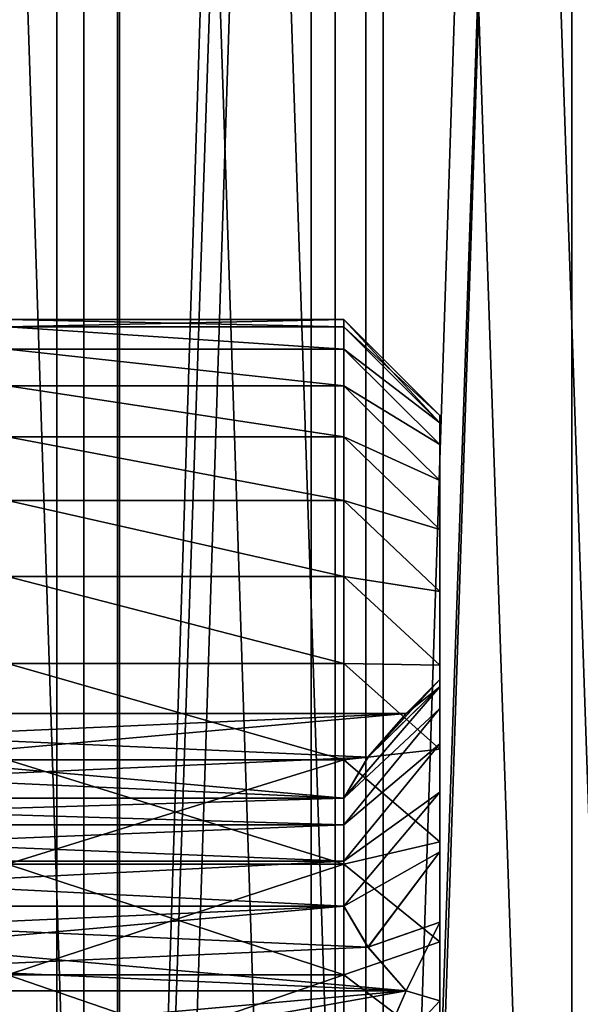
# Model space of a CAD drawing. Header units: millimetres. Extents: x -56 to 60, y -2 to 74.
# Tile 68 of 256: x -19.5 to -14.83, y 21.2 to 29.4. Entities that reach past the tile are written whole.
import ezdxf

# ---------------------------------------------------------------- set-up
doc = ezdxf.new("R2010")
doc.units = ezdxf.units.MM
doc.header["$LTSCALE"] = 127.314815
for name, color, linetype in [('101', 7, 'CONTINUOUS'), ('102', 7, 'CONTINUOUS'), ('103', 7, 'CONTINUOUS'), ('106', 7, 'CONTINUOUS'), ('107', 7, 'CONTINUOUS'), ('112', 7, 'CONTINUOUS'), ('113', 7, 'CONTINUOUS'), ('116', 7, 'CONTINUOUS'), ('117', 7, 'CONTINUOUS'), ('118', 7, 'CONTINUOUS'), ('121', 7, 'CONTINUOUS'), ('122', 7, 'CONTINUOUS'), ('123', 7, 'CONTINUOUS'), ('145', 7, 'CONTINUOUS'), ('148', 7, 'CONTINUOUS'), ('149', 7, 'CONTINUOUS'), ('150', 7, 'CONTINUOUS'), ('22', 7, 'CONTINUOUS'), ('23', 7, 'CONTINUOUS'), ('24', 7, 'CONTINUOUS'), ('25', 7, 'CONTINUOUS')]:
    doc.layers.add(name, color=color, linetype=linetype)

msp = doc.modelspace()

# ---------------------------------------------------------------- linework, layer by layer
at = {"layer": '101', "color": 7, "linetype": 'CONTINUOUS', "true_color": 0x96918c}
for points in [[(-19.6, 26.9), (-19.6, 26.8377, 0.9901), (-16.8, 26.9), (-19.6, 26.9)], [(-16.8, 26.9), (-19.6, 26.8377, 0.9901), (-16.8, 26.8377, 0.9901), (-16.8, 26.9)], [(-19.6, 26.8377, 0.9901), (-19.6, 26.6518, 1.9647), (-16.8, 26.6518, 1.9646), (-19.6, 26.8377, 0.9901)], [(-16.8, 26.8377, 0.9901), (-19.6, 26.8377, 0.9901), (-16.8, 26.6518, 1.9646), (-16.8, 26.8377, 0.9901)], [(-19.6, 26.6518, 1.9647), (-19.6, 26.3452, 2.9082), (-16.8, 26.3453, 2.9081), (-19.6, 26.6518, 1.9647)], [(-16.8, 26.6518, 1.9646), (-19.6, 26.6518, 1.9647), (-16.8, 26.3453, 2.9081), (-16.8, 26.6518, 1.9646)], [(-16.8, 26.3453, 2.9081), (-19.6, 26.3452, 2.9082), (-16.8, 25.9229, 3.8058), (-16.8, 26.3453, 2.9081)], [(-19.6, 26.3452, 2.9082), (-19.6, 25.9228, 3.8059), (-16.8, 25.9229, 3.8058), (-19.6, 26.3452, 2.9082)], [(-16.8, 25.9229, 3.8058), (-19.6, 25.9228, 3.8059), (-16.8, 25.3913, 4.6435), (-16.8, 25.9229, 3.8058)], [(-19.6, 25.9228, 3.8059), (-19.6, 25.3912, 4.6435), (-16.8, 25.3913, 4.6435), (-19.6, 25.9228, 3.8059)], [(-16.8, 25.3913, 4.6435), (-19.6, 25.3912, 4.6435), (-16.8, 24.7589, 5.4079), (-16.8, 25.3913, 4.6435)], [(-19.6, 25.3912, 4.6435), (-19.6, 24.7589, 5.4079), (-16.8, 24.7589, 5.4079), (-19.6, 25.3912, 4.6435)], [(-19.6, 24.7589, 5.4079), (-19.6, 24.0356, 6.0871), (-16.8, 24.0357, 6.087), (-19.6, 24.7589, 5.4079)], [(-16.8, 24.7589, 5.4079), (-19.6, 24.7589, 5.4079), (-16.8, 24.0357, 6.087), (-16.8, 24.7589, 5.4079)], [(-16.8, 24.0357, 6.087), (-19.6, 24.0356, 6.0871), (-16.8, 23.2331, 6.6702), (-16.8, 24.0357, 6.087)], [(-19.6, 24.0356, 6.0871), (-19.6, 23.233, 6.6702), (-16.8, 23.2331, 6.6702), (-19.6, 24.0356, 6.0871)], [(-19.6, 23.233, 6.6702), (-19.6, 22.3637, 7.1481), (-16.8, 23.2331, 6.6702), (-19.6, 23.233, 6.6702)], [(-16.8, 23.2331, 6.6702), (-19.6, 22.3637, 7.1481), (-16.8, 22.3637, 7.1481), (-16.8, 23.2331, 6.6702)], [(-19.6, 22.3637, 7.1481), (-19.6, 21.4412, 7.5133), (-16.8, 22.3637, 7.1481), (-19.6, 22.3637, 7.1481)], [(-16.8, 22.3637, 7.1481), (-19.6, 21.4412, 7.5133), (-16.8, 21.4412, 7.5133), (-16.8, 22.3637, 7.1481)], [(-19.6, 21.4412, 7.5133), (-19.6, 20.4803, 7.7601), (-16.8, 21.4412, 7.5133), (-19.6, 21.4412, 7.5133)], [(-16.8, 21.4412, 7.5133), (-19.6, 20.4803, 7.7601), (-16.8, 20.4803, 7.7601), (-16.8, 21.4412, 7.5133)]]:
    msp.add_3dface(points, dxfattribs=at)
at = {"layer": '102', "color": 7, "linetype": 'CONTINUOUS', "true_color": 0x96918c}
for points in [[(-16, 26.1), (-16, 26.0391, 0.9277), (-16, 23.9), (-16, 26.1)], [(-16, 26.0391, -0.9277), (-16, 26.1), (-16, 23.8396, -0.7672), (-16, 26.0391, -0.9277)], [(-16, 26.1), (-16, 23.9), (-16, 23.8396, -0.7672), (-16, 26.1)], [(-16, 26.0391, 0.9277), (-16, 25.8579, 1.8377), (-16, 23.66, 1.5144), (-16, 26.0391, 0.9277)], [(-16, 23.9), (-16, 26.0391, 0.9277), (-16, 23.8396, 0.7672), (-16, 23.9)], [(-16, 23.8396, 0.7672), (-16, 26.0391, 0.9277), (-16, 23.66, 1.5144), (-16, 23.8396, 0.7672)], [(-16, 25.8579, -1.8377), (-16, 26.0391, -0.9277), (-16, 23.66, -1.5144), (-16, 25.8579, -1.8377)], [(-16, 23.66, -1.5144), (-16, 26.0391, -0.9277), (-16, 23.8396, -0.7672), (-16, 23.66, -1.5144)], [(-16, 25.8579, 1.8377), (-16, 25.5596, 2.7167), (-16, 23.3658, 2.2245), (-16, 25.8579, 1.8377)], [(-16, 23.66, 1.5144), (-16, 25.8579, 1.8377), (-16, 23.3658, 2.2245), (-16, 23.66, 1.5144)], [(-16, 25.5596, -2.7167), (-16, 25.8579, -1.8377), (-16, 23.3658, -2.2245), (-16, 25.5596, -2.7167)], [(-16, 23.3658, -2.2245), (-16, 25.8579, -1.8377), (-16, 23.66, -1.5144), (-16, 23.3658, -2.2245)], [(-16, 25.5596, 2.7167), (-16, 25.149, 3.5495), (-16, 22.9643, 2.8798), (-16, 25.5596, 2.7167)], [(-16, 23.3658, 2.2245), (-16, 25.5596, 2.7167), (-16, 22.9643, 2.8798), (-16, 23.3658, 2.2245)], [(-16, 25.149, -3.5495), (-16, 25.5596, -2.7167), (-16, 22.4651, -3.4644), (-16, 25.149, -3.5495)], [(-16, 22.4651, -3.4644), (-16, 25.5596, -2.7167), (-16, 22.9643, -2.8798), (-16, 22.4651, -3.4644)], [(-16, 22.9643, -2.8798), (-16, 25.5596, -2.7167), (-16, 23.3658, -2.2245), (-16, 22.9643, -2.8798)], [(-16, 25.149, 3.5495), (-16, 24.6327, 4.3223), (-16, 21.8805, 3.9639), (-16, 25.149, 3.5495)], [(-16, 22.9643, 2.8798), (-16, 25.149, 3.5495), (-16, 22.4651, 3.4644), (-16, 22.9643, 2.8798)], [(-16, 22.4651, 3.4644), (-16, 25.149, 3.5495), (-16, 21.8805, 3.9639), (-16, 22.4651, 3.4644)], [(-16, 24.6327, -4.3223), (-16, 25.149, -3.5495), (-16, 21.8805, -3.9639), (-16, 24.6327, -4.3223)], [(-16, 21.8805, -3.9639), (-16, 25.149, -3.5495), (-16, 22.4651, -3.4644), (-16, 21.8805, -3.9639)], [(-16, 24.6327, 4.3223), (-16, 24.0201, 5.0207), (-16, 21.2244, 4.366), (-16, 24.6327, 4.3223)], [(-16, 21.8805, 3.9639), (-16, 24.6327, 4.3223), (-16, 21.2244, 4.366), (-16, 21.8805, 3.9639)], [(-16, 24.0201, -5.0207), (-16, 24.6327, -4.3223), (-16, 19.7662, -4.8396), (-16, 24.0201, -5.0207)], [(-16, 19.7662, -4.8396), (-16, 24.6327, -4.3223), (-16, 20.5137, -4.6603), (-16, 19.7662, -4.8396)], [(-16, 20.5137, -4.6603), (-16, 24.6327, -4.3223), (-16, 21.2244, -4.366), (-16, 20.5137, -4.6603)], [(-16, 21.2244, -4.366), (-16, 24.6327, -4.3223), (-16, 21.8805, -3.9639), (-16, 21.2244, -4.366)], [(-16, 23.3221, 5.6328), (-16, 13.9799, 5.0207), (-16, 24.0201, 5.0207), (-16, 23.3221, 5.6328)], [(-16, 24.0201, 5.0207), (-16, 13.9799, 5.0207), (-16, 19, 4.8999), (-16, 24.0201, 5.0207)], [(-16, 21.2244, 4.366), (-16, 24.0201, 5.0207), (-16, 20.5137, 4.6603), (-16, 21.2244, 4.366)], [(-16, 20.5137, 4.6603), (-16, 24.0201, 5.0207), (-16, 19.7662, 4.8396), (-16, 20.5137, 4.6603)], [(-16, 19.7662, 4.8396), (-16, 24.0201, 5.0207), (-16, 19, 4.8999), (-16, 19.7662, 4.8396)], [(-16, 23.3221, -5.6328), (-16, 24.0201, -5.0207), (-16, 14.6779, -5.6328), (-16, 23.3221, -5.6328)], [(-16, 14.6779, -5.6328), (-16, 24.0201, -5.0207), (-16, 13.9799, -5.0207), (-16, 14.6779, -5.6328)], [(-16, 13.9799, -5.0207), (-16, 24.0201, -5.0207), (-16, 19, -4.8999), (-16, 13.9799, -5.0207)], [(-16, 19, -4.8999), (-16, 24.0201, -5.0207), (-16, 19.7662, -4.8396), (-16, 19, -4.8999)], [(-16, 14.6779, 5.6328), (-16, 13.9799, 5.0207), (-16, 23.3221, 5.6328), (-16, 14.6779, 5.6328)], [(-16, 22.5503, 6.1485), (-16, 14.6779, 5.6328), (-16, 23.3221, 5.6328), (-16, 22.5503, 6.1485)], [(-16, 22.5503, -6.1485), (-16, 23.3221, -5.6328), (-16, 15.4497, -6.1485), (-16, 22.5503, -6.1485)], [(-16, 15.4497, -6.1485), (-16, 23.3221, -5.6328), (-16, 14.6779, -5.6328), (-16, 15.4497, -6.1485)], [(-16, 15.4497, 6.1485), (-16, 14.6779, 5.6328), (-16, 22.5503, 6.1485), (-16, 15.4497, 6.1485)], [(-16, 21.7175, 6.5593), (-16, 15.4497, 6.1485), (-16, 22.5503, 6.1485), (-16, 21.7175, 6.5593)], [(-16, 21.7175, -6.5593), (-16, 22.5503, -6.1485), (-16, 16.2825, -6.5593), (-16, 21.7175, -6.5593)], [(-16, 16.2825, -6.5593), (-16, 22.5503, -6.1485), (-16, 15.4497, -6.1485), (-16, 16.2825, -6.5593)], [(-16, 16.2825, 6.5593), (-16, 15.4497, 6.1485), (-16, 21.7175, 6.5593), (-16, 16.2825, 6.5593)], [(-16, 20.8373, 6.8581), (-16, 16.2825, 6.5593), (-16, 21.7175, 6.5593), (-16, 20.8373, 6.8581)], [(-16, 20.8373, -6.8581), (-16, 21.7175, -6.5593), (-16, 17.1627, -6.8581), (-16, 20.8373, -6.8581)], [(-16, 17.1627, -6.8581), (-16, 21.7175, -6.5593), (-16, 16.2825, -6.5593), (-16, 17.1627, -6.8581)]]:
    msp.add_3dface(points, dxfattribs=at)
at = {"layer": '103', "color": 7, "linetype": 'CONTINUOUS', "true_color": 0x96918c}
for points in [[(-16.8, 22.9141, 1.2206), (-16.8, 22.6921, 1.7827), (-24.2, 22.9141, 1.2206), (-16.8, 22.9141, 1.2206)], [(-24.2, 22.9141, 1.2206), (-16.8, 22.6921, 1.7827), (-24.2, 22.6922, 1.7827), (-24.2, 22.9141, 1.2206)], [(-16.8, 22.6921, 1.7827), (-16.8, 22.39, 2.3061), (-24.2, 22.6922, 1.7827), (-16.8, 22.6921, 1.7827)], [(-24.2, 22.6922, 1.7827), (-16.8, 22.39, 2.3061), (-24.2, 22.39, 2.3061), (-24.2, 22.6922, 1.7827)], [(-16.8, 22.39, 2.3061), (-16.8, 22.0141, 2.7794), (-24.2, 22.39, 2.3061), (-16.8, 22.39, 2.3061)], [(-24.2, 22.39, 2.3061), (-16.8, 22.0141, 2.7794), (-24.2, 22.0141, 2.7794), (-24.2, 22.39, 2.3061)]]:
    msp.add_3dface(points, dxfattribs=at)
at = {"layer": '106', "color": 7, "linetype": 'CONTINUOUS', "true_color": 0x96918c}
for points in [[(-19.6, 26.9), (-16.8, 26.9), (-16.8, 26.8377, -0.9901), (-19.6, 26.9)], [(-19.6, 26.8377, -0.9901), (-19.6, 26.9), (-16.8, 26.8377, -0.9901), (-19.6, 26.8377, -0.9901)], [(-19.6, 26.6518, -1.9647), (-19.6, 26.8377, -0.9901), (-16.8, 26.6518, -1.9646), (-19.6, 26.6518, -1.9647)], [(-16.8, 26.6518, -1.9646), (-19.6, 26.8377, -0.9901), (-16.8, 26.8377, -0.9901), (-16.8, 26.6518, -1.9646)], [(-19.6, 26.3452, -2.9082), (-19.6, 26.6518, -1.9647), (-16.8, 26.3453, -2.9081), (-19.6, 26.3452, -2.9082)], [(-16.8, 26.3453, -2.9081), (-19.6, 26.6518, -1.9647), (-16.8, 26.6518, -1.9646), (-16.8, 26.3453, -2.9081)], [(-16.8, 25.9229, -3.8058), (-19.6, 26.3452, -2.9082), (-16.8, 26.3453, -2.9081), (-16.8, 25.9229, -3.8058)], [(-19.6, 25.9228, -3.8059), (-19.6, 26.3452, -2.9082), (-16.8, 25.9229, -3.8058), (-19.6, 25.9228, -3.8059)], [(-16.8, 25.3913, -4.6435), (-19.6, 25.9228, -3.8059), (-16.8, 25.9229, -3.8058), (-16.8, 25.3913, -4.6435)], [(-19.6, 25.3912, -4.6435), (-19.6, 25.9228, -3.8059), (-16.8, 25.3913, -4.6435), (-19.6, 25.3912, -4.6435)], [(-16.8, 24.7589, -5.4079), (-19.6, 25.3912, -4.6435), (-16.8, 25.3913, -4.6435), (-16.8, 24.7589, -5.4079)], [(-19.6, 24.7589, -5.4079), (-19.6, 25.3912, -4.6435), (-16.8, 24.7589, -5.4079), (-19.6, 24.7589, -5.4079)], [(-19.6, 24.0356, -6.0871), (-19.6, 24.7589, -5.4079), (-16.8, 24.0357, -6.087), (-19.6, 24.0356, -6.0871)], [(-16.8, 24.0357, -6.087), (-19.6, 24.7589, -5.4079), (-16.8, 24.7589, -5.4079), (-16.8, 24.0357, -6.087)], [(-16.8, 23.2331, -6.6702), (-19.6, 24.0356, -6.0871), (-16.8, 24.0357, -6.087), (-16.8, 23.2331, -6.6702)], [(-19.6, 23.233, -6.6702), (-19.6, 24.0356, -6.0871), (-16.8, 23.2331, -6.6702), (-19.6, 23.233, -6.6702)], [(-16.8, 22.3637, -7.1481), (-19.6, 23.233, -6.6702), (-16.8, 23.2331, -6.6702), (-16.8, 22.3637, -7.1481)], [(-19.6, 22.3637, -7.1481), (-19.6, 23.233, -6.6702), (-16.8, 22.3637, -7.1481), (-19.6, 22.3637, -7.1481)], [(-19.6, 21.4412, -7.5133), (-19.6, 22.3637, -7.1481), (-16.8, 21.4413, -7.5133), (-19.6, 21.4412, -7.5133)], [(-16.8, 21.4413, -7.5133), (-19.6, 22.3637, -7.1481), (-16.8, 22.3637, -7.1481), (-16.8, 21.4413, -7.5133)], [(-16.8, 20.4803, -7.7601), (-19.6, 21.4412, -7.5133), (-16.8, 21.4413, -7.5133), (-16.8, 20.4803, -7.7601)], [(-19.6, 20.4803, -7.7601), (-19.6, 21.4412, -7.5133), (-16.8, 20.4803, -7.7601), (-19.6, 20.4803, -7.7601)]]:
    msp.add_3dface(points, dxfattribs=at)
at = {"layer": '107', "color": 7, "linetype": 'CONTINUOUS', "true_color": 0x96918c}
for points in [[(-16.8, 22.6921, -1.7827), (-16.8, 22.9141, -1.2206), (-24.2, 22.6922, -1.7827), (-16.8, 22.6921, -1.7827)], [(-24.2, 22.6922, -1.7827), (-16.8, 22.9141, -1.2206), (-24.2, 22.9141, -1.2206), (-24.2, 22.6922, -1.7827)], [(-24.2, 22.39, -2.3061), (-16.8, 22.6921, -1.7827), (-24.2, 22.6922, -1.7827), (-24.2, 22.39, -2.3061)], [(-16.8, 22.39, -2.3061), (-16.8, 22.6921, -1.7827), (-24.2, 22.39, -2.3061), (-16.8, 22.39, -2.3061)], [(-16.8, 22.0141, -2.7794), (-16.8, 22.39, -2.3061), (-24.2, 22.0141, -2.7794), (-16.8, 22.0141, -2.7794)], [(-24.2, 22.0141, -2.7794), (-16.8, 22.39, -2.3061), (-24.2, 22.39, -2.3061), (-24.2, 22.0141, -2.7794)]]:
    msp.add_3dface(points, dxfattribs=at)
at = {"layer": '112', "color": 7, "linetype": 'CONTINUOUS', "true_color": 0x96918c}
for points in [[(-16.8, 26.9), (-16.8, 26.8377, 0.9901), (-16, 26.1), (-16.8, 26.9)], [(-16.8, 26.8377, 0.9901), (-16.8, 26.6518, 1.9646), (-16, 26.0391, 0.9277), (-16.8, 26.8377, 0.9901)], [(-16.8, 26.8377, 0.9901), (-16, 26.0391, 0.9277), (-16, 26.1), (-16.8, 26.8377, 0.9901)], [(-16.8, 26.6518, 1.9646), (-16.8, 26.3453, 2.9081), (-16, 25.8579, 1.8377), (-16.8, 26.6518, 1.9646)], [(-16.8, 26.6518, 1.9646), (-16, 25.8579, 1.8377), (-16, 26.0391, 0.9277), (-16.8, 26.6518, 1.9646)], [(-16.8, 26.3453, 2.9081), (-16.8, 25.9229, 3.8058), (-16, 25.5596, 2.7167), (-16.8, 26.3453, 2.9081)], [(-16.8, 26.3453, 2.9081), (-16, 25.5596, 2.7167), (-16, 25.8579, 1.8377), (-16.8, 26.3453, 2.9081)], [(-16.8, 25.9229, 3.8058), (-16.8, 25.3913, 4.6435), (-16, 25.149, 3.5495), (-16.8, 25.9229, 3.8058)], [(-16.8, 25.9229, 3.8058), (-16, 25.149, 3.5495), (-16, 25.5596, 2.7167), (-16.8, 25.9229, 3.8058)], [(-16.8, 25.3913, 4.6435), (-16.8, 24.7589, 5.4079), (-16, 24.6327, 4.3223), (-16.8, 25.3913, 4.6435)], [(-16.8, 25.3913, 4.6435), (-16, 24.6327, 4.3223), (-16, 25.149, 3.5495), (-16.8, 25.3913, 4.6435)], [(-16.8, 24.7589, 5.4079), (-16.8, 24.0357, 6.087), (-16, 24.0201, 5.0207), (-16.8, 24.7589, 5.4079)], [(-16.8, 24.7589, 5.4079), (-16, 24.0201, 5.0207), (-16, 24.6327, 4.3223), (-16.8, 24.7589, 5.4079)], [(-16.8, 24.0357, 6.087), (-16.8, 23.2331, 6.6702), (-16, 23.3221, 5.6328), (-16.8, 24.0357, 6.087)], [(-16.8, 24.0357, 6.087), (-16, 23.3221, 5.6328), (-16, 24.0201, 5.0207), (-16.8, 24.0357, 6.087)], [(-16.8, 23.2331, 6.6702), (-16, 22.5503, 6.1485), (-16, 23.3221, 5.6328), (-16.8, 23.2331, 6.6702)], [(-16.8, 23.2331, 6.6702), (-16.8, 22.3637, 7.1481), (-16, 22.5503, 6.1485), (-16.8, 23.2331, 6.6702)], [(-16.8, 22.3637, 7.1481), (-16, 21.7175, 6.5593), (-16, 22.5503, 6.1485), (-16.8, 22.3637, 7.1481)], [(-16.8, 22.3637, 7.1481), (-16.8, 21.4412, 7.5133), (-16, 21.7175, 6.5593), (-16.8, 22.3637, 7.1481)], [(-16.8, 21.4412, 7.5133), (-16, 20.8373, 6.8581), (-16, 21.7175, 6.5593), (-16.8, 21.4412, 7.5133)], [(-16.8, 21.4412, 7.5133), (-16.8, 20.4803, 7.7601), (-16, 20.8373, 6.8581), (-16.8, 21.4412, 7.5133)]]:
    msp.add_3dface(points, dxfattribs=at)
at = {"layer": '113', "color": 7, "linetype": 'CONTINUOUS', "true_color": 0x96918c}
for points in [[(-16.8, 26.9), (-16, 26.1), (-16, 26.0391, -0.9277), (-16.8, 26.9)], [(-16.8, 26.9), (-16, 26.0391, -0.9277), (-16.8, 26.8377, -0.9901), (-16.8, 26.9)], [(-16, 26.0391, -0.9277), (-16.8, 26.6518, -1.9646), (-16.8, 26.8377, -0.9901), (-16, 26.0391, -0.9277)], [(-16, 26.0391, -0.9277), (-16, 25.8579, -1.8377), (-16.8, 26.6518, -1.9646), (-16, 26.0391, -0.9277)], [(-16, 25.8579, -1.8377), (-16.8, 26.3453, -2.9081), (-16.8, 26.6518, -1.9646), (-16, 25.8579, -1.8377)], [(-16, 25.8579, -1.8377), (-16, 25.5596, -2.7167), (-16.8, 26.3453, -2.9081), (-16, 25.8579, -1.8377)], [(-16, 25.5596, -2.7167), (-16.8, 25.9229, -3.8058), (-16.8, 26.3453, -2.9081), (-16, 25.5596, -2.7167)], [(-16, 25.5596, -2.7167), (-16, 25.149, -3.5495), (-16.8, 25.9229, -3.8058), (-16, 25.5596, -2.7167)], [(-16, 25.149, -3.5495), (-16.8, 25.3913, -4.6435), (-16.8, 25.9229, -3.8058), (-16, 25.149, -3.5495)], [(-16, 25.149, -3.5495), (-16, 24.6327, -4.3223), (-16.8, 25.3913, -4.6435), (-16, 25.149, -3.5495)], [(-16, 24.6327, -4.3223), (-16.8, 24.7589, -5.4079), (-16.8, 25.3913, -4.6435), (-16, 24.6327, -4.3223)], [(-16, 24.6327, -4.3223), (-16, 24.0201, -5.0207), (-16.8, 24.7589, -5.4079), (-16, 24.6327, -4.3223)], [(-16, 24.0201, -5.0207), (-16.8, 24.0357, -6.087), (-16.8, 24.7589, -5.4079), (-16, 24.0201, -5.0207)], [(-16, 24.0201, -5.0207), (-16, 23.3221, -5.6328), (-16.8, 24.0357, -6.087), (-16, 24.0201, -5.0207)], [(-16, 23.3221, -5.6328), (-16.8, 23.2331, -6.6702), (-16.8, 24.0357, -6.087), (-16, 23.3221, -5.6328)], [(-16, 23.3221, -5.6328), (-16, 22.5503, -6.1485), (-16.8, 23.2331, -6.6702), (-16, 23.3221, -5.6328)], [(-16, 22.5503, -6.1485), (-16.8, 22.3637, -7.1481), (-16.8, 23.2331, -6.6702), (-16, 22.5503, -6.1485)], [(-16, 22.5503, -6.1485), (-16, 21.7175, -6.5593), (-16.8, 22.3637, -7.1481), (-16, 22.5503, -6.1485)], [(-16, 21.7175, -6.5593), (-16.8, 21.4413, -7.5133), (-16.8, 22.3637, -7.1481), (-16, 21.7175, -6.5593)], [(-16, 21.7175, -6.5593), (-16, 20.8373, -6.8581), (-16.8, 21.4413, -7.5133), (-16, 21.7175, -6.5593)], [(-16, 20.8373, -6.8581), (-16.8, 20.4803, -7.7601), (-16.8, 21.4413, -7.5133), (-16, 20.8373, -6.8581)]]:
    msp.add_3dface(points, dxfattribs=at)
at = {"layer": '116', "color": 7, "linetype": 'CONTINUOUS', "true_color": 0x96918c}
for points in [[(-16, 23.8396, -0.7672), (-16, 23.9), (-16.5983, 23.2554, -0.6294), (-16, 23.8396, -0.7672)], [(-16, 23.9), (-16.2812, 23.6188), (-16.5983, 23.2554, -0.6294), (-16, 23.9)], [(-16, 23.66, -1.5144), (-16, 23.8396, -0.7672), (-16.8, 22.9141, -1.2206), (-16, 23.66, -1.5144)], [(-16.8, 22.9141, -1.2206), (-16, 23.8396, -0.7672), (-16.5983, 23.2554, -0.6294), (-16.8, 22.9141, -1.2206)], [(-16, 23.3658, -2.2245), (-16, 23.66, -1.5144), (-16.8, 22.6921, -1.7827), (-16, 23.3658, -2.2245)], [(-16, 23.66, -1.5144), (-16.8, 22.9141, -1.2206), (-16.8, 22.6921, -1.7827), (-16, 23.66, -1.5144)], [(-16, 22.9643, -2.8798), (-16, 23.3658, -2.2245), (-16.8, 22.39, -2.3061), (-16, 22.9643, -2.8798)], [(-16, 23.3658, -2.2245), (-16.8, 22.6921, -1.7827), (-16.8, 22.39, -2.3061), (-16, 23.3658, -2.2245)], [(-16, 22.4651, -3.4644), (-16, 22.9643, -2.8798), (-16.8, 22.0141, -2.7794), (-16, 22.4651, -3.4644)], [(-16, 22.9643, -2.8798), (-16.8, 22.39, -2.3061), (-16.8, 22.0141, -2.7794), (-16, 22.9643, -2.8798)], [(-16, 22.4651, -3.4644), (-16.8, 22.0141, -2.7794), (-16.5991, 21.6738, -3.3688), (-16, 22.4651, -3.4644)], [(-16, 21.8805, -3.9639), (-16, 22.4651, -3.4644), (-16.5991, 21.6738, -3.3688), (-16, 21.8805, -3.9639)], [(-16.2812, 21.3094, -4), (-16, 21.8805, -3.9639), (-16.5991, 21.6738, -3.3688), (-16.2812, 21.3094, -4)], [(-16, 21.2244, -4.366), (-16, 21.8805, -3.9639), (-16.2812, 21.3094, -4), (-16, 21.2244, -4.366)], [(-16.5976, 20.5846, -4), (-16, 21.2244, -4.366), (-16.2812, 21.3094, -4), (-16.5976, 20.5846, -4)], [(-16, 20.5137, -4.6603), (-16, 21.2244, -4.366), (-16.5976, 20.5846, -4), (-16, 20.5137, -4.6603)]]:
    msp.add_3dface(points, dxfattribs=at)
at = {"layer": '117', "color": 7, "linetype": 'CONTINUOUS', "true_color": 0x96918c}
for points in [[(-16, 23.9), (-16, 23.8396, 0.7672), (-16.2812, 23.6188), (-16, 23.9)], [(-16, 23.8396, 0.7672), (-16, 23.66, 1.5144), (-16.8, 22.9141, 1.2206), (-16, 23.8396, 0.7672)], [(-16, 23.8396, 0.7672), (-16.8, 22.9141, 1.2206), (-16.5991, 23.2543, 0.6313), (-16, 23.8396, 0.7672)], [(-16.2812, 23.6188), (-16, 23.8396, 0.7672), (-16.5991, 23.2543, 0.6313), (-16.2812, 23.6188)], [(-16, 23.66, 1.5144), (-16, 23.3658, 2.2245), (-16.8, 22.6921, 1.7827), (-16, 23.66, 1.5144)], [(-16, 23.66, 1.5144), (-16.8, 22.6921, 1.7827), (-16.8, 22.9141, 1.2206), (-16, 23.66, 1.5144)], [(-16, 23.3658, 2.2245), (-16, 22.9643, 2.8798), (-16.8, 22.39, 2.3061), (-16, 23.3658, 2.2245)], [(-16, 23.3658, 2.2245), (-16.8, 22.39, 2.3061), (-16.8, 22.6921, 1.7827), (-16, 23.3658, 2.2245)], [(-16, 22.9643, 2.8798), (-16, 22.4651, 3.4644), (-16.8, 22.0141, 2.7794), (-16, 22.9643, 2.8798)], [(-16, 22.9643, 2.8798), (-16.8, 22.0141, 2.7794), (-16.8, 22.39, 2.3061), (-16, 22.9643, 2.8798)], [(-16.8, 22.0141, 2.7794), (-16, 22.4651, 3.4644), (-16.5976, 21.6718, 3.3723), (-16.8, 22.0141, 2.7794)], [(-16, 22.4651, 3.4644), (-16, 21.8805, 3.9639), (-16.5976, 21.6718, 3.3723), (-16, 22.4651, 3.4644)], [(-16, 21.8805, 3.9639), (-16.2812, 21.3094, 4), (-16.5976, 21.6718, 3.3723), (-16, 21.8805, 3.9639)], [(-16, 21.8805, 3.9639), (-16, 21.2244, 4.366), (-16.2812, 21.3094, 4), (-16, 21.8805, 3.9639)], [(-16.2812, 21.3094, 4), (-16, 21.2244, 4.366), (-16.5991, 20.5806, 4), (-16.2812, 21.3094, 4)], [(-16, 21.2244, 4.366), (-16, 20.5137, 4.6603), (-16.5991, 20.5806, 4), (-16, 21.2244, 4.366)]]:
    msp.add_3dface(points, dxfattribs=at)
at = {"layer": '118', "color": 7, "linetype": 'CONTINUOUS', "true_color": 0x96918c}
for points in [[(-24.4024, 20.5846, 4), (-24.7188, 21.3094, 4), (-16.2812, 21.3094, 4), (-24.4024, 20.5846, 4)], [(-24.2, 19.9, 4), (-24.4024, 20.5846, 4), (-16.2812, 21.3094, 4), (-24.2, 19.9, 4)], [(-24.2, 19.9, 4), (-16.2812, 21.3094, 4), (-16.5991, 20.5806, 4), (-24.2, 19.9, 4)]]:
    msp.add_3dface(points, dxfattribs=at)
at = {"layer": '121', "color": 7, "linetype": 'CONTINUOUS', "true_color": 0x96918c}
for points in [[(-16.8, 19.9, -4), (-24.7188, 21.3094, -4), (-24.4009, 20.5806, -4), (-16.8, 19.9, -4)], [(-24.7188, 21.3094, -4), (-16.8, 19.9, -4), (-16.5976, 20.5846, -4), (-24.7188, 21.3094, -4)], [(-24.7188, 21.3094, -4), (-16.5976, 20.5846, -4), (-16.2812, 21.3094, -4), (-24.7188, 21.3094, -4)]]:
    msp.add_3dface(points, dxfattribs=at)
at = {"layer": '122', "color": 7, "linetype": 'CONTINUOUS', "true_color": 0x96918c}
for points in [[(-16.8, 22.9141, -1.2206), (-24.7188, 23.6188), (-24.4009, 23.2543, -0.6313), (-16.8, 22.9141, -1.2206)], [(-24.7188, 23.6188), (-16.8, 22.9141, -1.2206), (-16.5983, 23.2554, -0.6294), (-24.7188, 23.6188)], [(-16.2812, 23.6188), (-24.7188, 23.6188), (-16.5983, 23.2554, -0.6294), (-16.2812, 23.6188)], [(-24.2, 22.9141, -1.2206), (-16.8, 22.9141, -1.2206), (-24.4009, 23.2543, -0.6313), (-24.2, 22.9141, -1.2206)], [(-24.2, 22.0141, -2.7794), (-24.4024, 21.6718, -3.3723), (-16.2812, 21.3094, -4), (-24.2, 22.0141, -2.7794)], [(-16.8, 22.0141, -2.7794), (-24.2, 22.0141, -2.7794), (-16.5991, 21.6738, -3.3688), (-16.8, 22.0141, -2.7794)], [(-24.2, 22.0141, -2.7794), (-16.2812, 21.3094, -4), (-16.5991, 21.6738, -3.3688), (-24.2, 22.0141, -2.7794)], [(-24.4024, 21.6718, -3.3723), (-24.7188, 21.3094, -4), (-16.2812, 21.3094, -4), (-24.4024, 21.6718, -3.3723)]]:
    msp.add_3dface(points, dxfattribs=at)
at = {"layer": '123', "color": 7, "linetype": 'CONTINUOUS', "true_color": 0x96918c}
for points in [[(-24.4017, 23.2554, 0.6294), (-24.7188, 23.6188), (-16.2812, 23.6188), (-24.4017, 23.2554, 0.6294)], [(-24.2, 22.9141, 1.2206), (-24.4017, 23.2554, 0.6294), (-16.2812, 23.6188), (-24.2, 22.9141, 1.2206)], [(-24.2, 22.9141, 1.2206), (-16.2812, 23.6188), (-16.5991, 23.2543, 0.6313), (-24.2, 22.9141, 1.2206)], [(-16.8, 22.9141, 1.2206), (-24.2, 22.9141, 1.2206), (-16.5991, 23.2543, 0.6313), (-16.8, 22.9141, 1.2206)], [(-16.8, 22.0141, 2.7794), (-24.7188, 21.3094, 4), (-24.4009, 21.6738, 3.3688), (-16.8, 22.0141, 2.7794)], [(-24.7188, 21.3094, 4), (-16.8, 22.0141, 2.7794), (-16.5976, 21.6718, 3.3723), (-24.7188, 21.3094, 4)], [(-24.2, 22.0141, 2.7794), (-16.8, 22.0141, 2.7794), (-24.4009, 21.6738, 3.3688), (-24.2, 22.0141, 2.7794)], [(-16.2812, 21.3094, 4), (-24.7188, 21.3094, 4), (-16.5976, 21.6718, 3.3723), (-16.2812, 21.3094, 4)]]:
    msp.add_3dface(points, dxfattribs=at)
at = {"layer": '145', "color": 7, "linetype": 'CONTINUOUS', "true_color": 0x96918c}
for points in [[(-21.2504, 6.7, 36.8059), (-21.25, 70.5, 36.8061), (-19.1905, 6.7, 37.9206), (-21.2504, 6.7, 36.8059)], [(-21.25, 70.5, 36.8061), (-19.1902, 70.5, 37.9208), (-19.1905, 6.7, 37.9206), (-21.25, 70.5, 36.8061)], [(-19.1905, 6.7, 37.9206), (-19.1902, 70.5, 37.9208), (-17.0724, 6.7, 38.9202), (-19.1905, 6.7, 37.9206)], [(-19.1902, 70.5, 37.9208), (-17.0721, 70.5, 38.9204), (-17.0724, 6.7, 38.9202), (-19.1902, 70.5, 37.9208)], [(-17.0724, 6.7, 38.9202), (-17.0721, 70.5, 38.9204), (-14.9024, 6.7, 39.8016), (-17.0724, 6.7, 38.9202)], [(-17.0721, 70.5, 38.9204), (-14.9021, 70.5, 39.8017), (-14.9024, 6.7, 39.8016), (-17.0721, 70.5, 38.9204)], [(-14.9024, 6.7, 39.8016), (-14.9021, 70.5, 39.8017), (-12.6871, 6.7, 40.5621), (-14.9024, 6.7, 39.8016)], [(-14.9021, 70.5, 39.8017), (-12.6869, 70.5, 40.5622), (-12.6871, 6.7, 40.5621), (-14.9021, 70.5, 39.8017)]]:
    msp.add_3dface(points, dxfattribs=at)
at = {"layer": '148', "color": 7, "linetype": 'CONTINUOUS', "true_color": 0x96918c}
for points in [[(-20.8443, 6.7, 39.3162), (-18.6852, 6.7, 40.3871), (-20.8442, 72.5, 39.3163), (-20.8443, 6.7, 39.3162)], [(-20.8442, 72.5, 39.3163), (-18.6852, 6.7, 40.3871), (-18.6851, 72.5, 40.3871), (-20.8442, 72.5, 39.3163)], [(-18.6852, 6.7, 40.3871), (-16.4712, 6.7, 41.3394), (-18.6851, 72.5, 40.3871), (-18.6852, 6.7, 40.3871)], [(-18.6851, 72.5, 40.3871), (-16.4712, 6.7, 41.3394), (-16.4711, 72.5, 41.3395), (-18.6851, 72.5, 40.3871)], [(-16.4712, 6.7, 41.3394), (-14.209, 6.7, 42.1705), (-16.4711, 72.5, 41.3395), (-16.4712, 6.7, 41.3394)], [(-16.4711, 72.5, 41.3395), (-14.209, 6.7, 42.1705), (-14.2089, 72.5, 42.1706), (-16.4711, 72.5, 41.3395)]]:
    msp.add_3dface(points, dxfattribs=at)
at = {"layer": '149', "color": 7, "linetype": 'CONTINUOUS', "true_color": 0x96918c}
for points in [[(-19.1905, 6.7, -37.9206), (-21.25, 70.5, -36.8061), (-21.2504, 6.7, -36.8059), (-19.1905, 6.7, -37.9206)], [(-19.1902, 70.5, -37.9208), (-21.25, 70.5, -36.8061), (-19.1905, 6.7, -37.9206), (-19.1902, 70.5, -37.9208)], [(-17.0724, 6.7, -38.9202), (-19.1902, 70.5, -37.9208), (-19.1905, 6.7, -37.9206), (-17.0724, 6.7, -38.9202)], [(-17.0721, 70.5, -38.9204), (-19.1902, 70.5, -37.9208), (-17.0724, 6.7, -38.9202), (-17.0721, 70.5, -38.9204)], [(-14.9024, 6.7, -39.8016), (-17.0721, 70.5, -38.9204), (-17.0724, 6.7, -38.9202), (-14.9024, 6.7, -39.8016)], [(-14.9021, 70.5, -39.8017), (-17.0721, 70.5, -38.9204), (-14.9024, 6.7, -39.8016), (-14.9021, 70.5, -39.8017)], [(-12.6871, 6.7, -40.5621), (-14.9021, 70.5, -39.8017), (-14.9024, 6.7, -39.8016), (-12.6871, 6.7, -40.5621)], [(-12.6869, 70.5, -40.5622), (-14.9021, 70.5, -39.8017), (-12.6871, 6.7, -40.5621), (-12.6869, 70.5, -40.5622)]]:
    msp.add_3dface(points, dxfattribs=at)
at = {"layer": '150', "color": 7, "linetype": 'CONTINUOUS', "true_color": 0x96918c}
for points in [[(-18.6852, 6.7, -40.3871), (-20.8443, 6.7, -39.3162), (-18.6851, 72.5, -40.3871), (-18.6852, 6.7, -40.3871)], [(-18.6851, 72.5, -40.3871), (-20.8443, 6.7, -39.3162), (-20.8442, 72.5, -39.3163), (-18.6851, 72.5, -40.3871)], [(-16.4712, 6.7, -41.3394), (-18.6852, 6.7, -40.3871), (-16.4711, 72.5, -41.3395), (-16.4712, 6.7, -41.3394)], [(-16.4711, 72.5, -41.3395), (-18.6852, 6.7, -40.3871), (-18.6851, 72.5, -40.3871), (-16.4711, 72.5, -41.3395)], [(-14.209, 6.7, -42.1705), (-16.4712, 6.7, -41.3394), (-14.2089, 72.5, -42.1706), (-14.209, 6.7, -42.1705)], [(-14.2089, 72.5, -42.1706), (-16.4712, 6.7, -41.3394), (-16.4711, 72.5, -41.3395), (-14.2089, 72.5, -42.1706)]]:
    msp.add_3dface(points, dxfattribs=at)
at = {"layer": '22', "color": 7, "linetype": 'CONTINUOUS', "true_color": 0x96918c}
for points in [[(-18.9647, 64.8, -37.4745), (-21, -1, -36.3731), (-21.0004, 64.8, -36.3729), (-18.9647, 64.8, -37.4745)], [(-18.9644, -1, -37.4747), (-21, -1, -36.3731), (-18.9647, 64.8, -37.4745), (-18.9644, -1, -37.4747)], [(-16.8715, 64.8, -38.4623), (-18.9644, -1, -37.4747), (-18.9647, 64.8, -37.4745), (-16.8715, 64.8, -38.4623)], [(-16.8712, -1, -38.4625), (-18.9644, -1, -37.4747), (-16.8715, 64.8, -38.4623), (-16.8712, -1, -38.4625)], [(-14.727, 64.8, -39.3334), (-16.8712, -1, -38.4625), (-16.8715, 64.8, -38.4623), (-14.727, 64.8, -39.3334)], [(-14.7268, -1, -39.3335), (-16.8712, -1, -38.4625), (-14.727, 64.8, -39.3334), (-14.7268, -1, -39.3335)]]:
    msp.add_3dface(points, dxfattribs=at)
at = {"layer": '23', "color": 7, "linetype": 'CONTINUOUS', "true_color": 0x96918c}
for points in [[(-21.0004, 64.8, 36.3729), (-21, -1, 36.3731), (-18.9647, 64.8, 37.4745), (-21.0004, 64.8, 36.3729)], [(-21, -1, 36.3731), (-18.9644, -1, 37.4747), (-18.9647, 64.8, 37.4745), (-21, -1, 36.3731)], [(-18.9647, 64.8, 37.4745), (-18.9644, -1, 37.4747), (-16.8715, 64.8, 38.4623), (-18.9647, 64.8, 37.4745)], [(-18.9644, -1, 37.4747), (-16.8712, -1, 38.4625), (-16.8715, 64.8, 38.4623), (-18.9644, -1, 37.4747)], [(-16.8715, 64.8, 38.4623), (-16.8712, -1, 38.4625), (-14.7271, 64.8, 39.3334), (-16.8715, 64.8, 38.4623)], [(-16.8712, -1, 38.4625), (-14.7268, -1, 39.3335), (-14.7271, 64.8, 39.3334), (-16.8712, -1, 38.4625)]]:
    msp.add_3dface(points, dxfattribs=at)
at = {"layer": '24', "color": 7, "linetype": 'CONTINUOUS', "true_color": 0x96918c}
for points in [[(-18.667, 64.8, -35.3772), (-20.6562, 64.8, -34.2538), (-20.6559, 1, -34.254), (-18.667, 64.8, -35.3772)], [(-18.6667, 1, -35.3773), (-18.667, 64.8, -35.3772), (-20.6559, 1, -34.254), (-18.6667, 1, -35.3773)], [(-16.6169, 64.8, -36.3851), (-18.667, 64.8, -35.3772), (-18.6667, 1, -35.3773), (-16.6169, 64.8, -36.3851)], [(-16.6166, 1, -36.3853), (-16.6169, 64.8, -36.3851), (-18.6667, 1, -35.3773), (-16.6166, 1, -36.3853)], [(-14.5126, 64.8, -37.2745), (-16.6169, 64.8, -36.3851), (-16.6166, 1, -36.3853), (-14.5126, 64.8, -37.2745)], [(-14.5123, 1, -37.2746), (-14.5126, 64.8, -37.2745), (-16.6166, 1, -36.3853), (-14.5123, 1, -37.2746)]]:
    msp.add_3dface(points, dxfattribs=at)
at = {"layer": '25', "color": 7, "linetype": 'CONTINUOUS', "true_color": 0x96918c}
for points in [[(-20.6562, 64.8, 34.2538), (-18.667, 64.8, 35.3771), (-20.6559, 1, 34.254), (-20.6562, 64.8, 34.2538)], [(-20.6559, 1, 34.254), (-18.667, 64.8, 35.3771), (-18.6667, 1, 35.3773), (-20.6559, 1, 34.254)], [(-18.667, 64.8, 35.3771), (-16.6169, 64.8, 36.3851), (-18.6667, 1, 35.3773), (-18.667, 64.8, 35.3771)], [(-18.6667, 1, 35.3773), (-16.6169, 64.8, 36.3851), (-16.6166, 1, 36.3853), (-18.6667, 1, 35.3773)], [(-16.6169, 64.8, 36.3851), (-14.5126, 64.8, 37.2745), (-16.6166, 1, 36.3853), (-16.6169, 64.8, 36.3851)], [(-16.6166, 1, 36.3853), (-14.5126, 64.8, 37.2745), (-14.5123, 1, 37.2746), (-16.6166, 1, 36.3853)]]:
    msp.add_3dface(points, dxfattribs=at)

doc.saveas('drawing.dxf')
